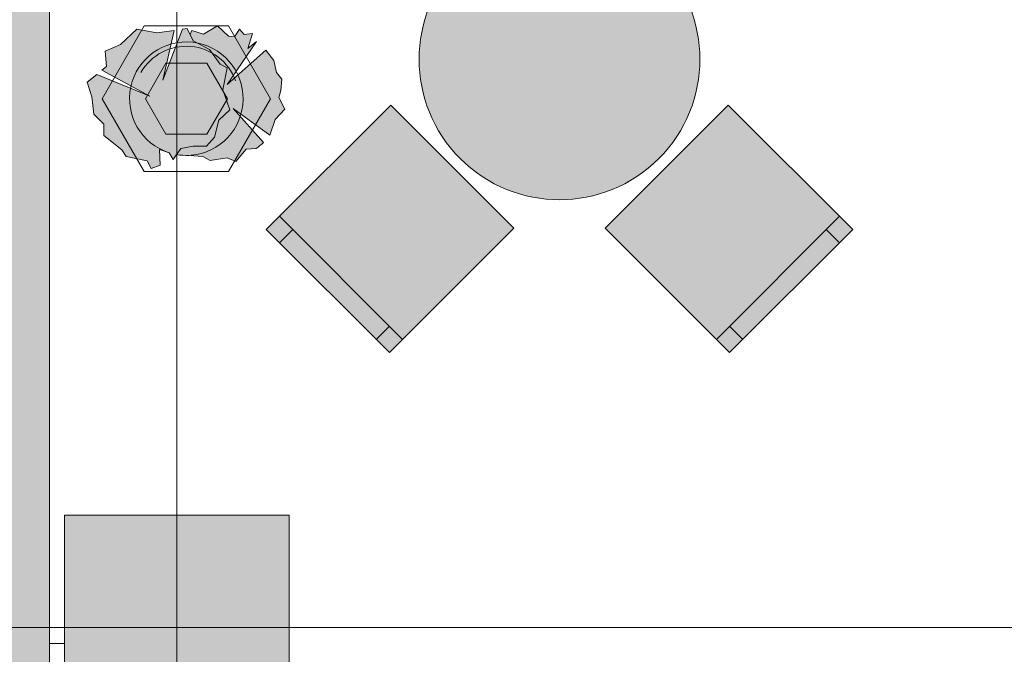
# Model space of a CAD drawing. Header units: millimetres. Extents: x -14761 to 157739, y -22400 to 107990.
# Tile 41 of 256: x 36030 to 38660, y 44929 to 46624. Entities that reach past the tile are written whole.
import ezdxf

# ---------------------------------------------------------------- set-up
doc = ezdxf.new("R2010")
doc.units = ezdxf.units.MM
doc.header["$MEASUREMENT"] = 0
doc.linetypes.add('Штриховая', pattern=[564.444447, 282.222223, -282.222223])
for name, color, linetype in [('Интерьер - Мебель', 7, 'Continuous'), ('Конструктив - Колонны', 7, 'Continuous'), ('Конструктив - Стены наружние фасад', 7, 'Continuous'), ('Элемент Модели - Зона', 7, 'Continuous'), ('Элемент Модели - Оси', 7, 'Continuous')]:
    doc.layers.add(name, color=color, linetype=linetype)

msp = doc.modelspace()

# ---------------------------------------------------------------- hatches: boundary and pattern name
at = {"layer": 'Интерьер - Мебель', "linetype": 'Continuous', "lineweight": 0, "true_color": 0xffffff}
for points in [[(37206.7, 46782.9, 1), (37737, 46252.6, 1)], [(36210, 46457), (36222.4, 46417.3), (36228.3, 46371.4), (36254.9, 46344.8), (36254.4, 46314), (36303.2, 46275.8), (36314.8, 46258.5), (36370.5, 46246.5), (36380.8, 46225.8), (36405, 46234.7), (36403.3, 46276.8), (36429.6, 46268.1), (36439.5, 46249.9), (36449, 46263.4, 0.055393), (36482.4, 46261.3), (36518.9, 46258.5), (36538.5, 46247.2), (36584.4, 46255.1), (36606.9, 46244.7), (36634.5, 46277.5), (36661.5, 46279.3, 0.037017), (36681.5, 46296.1), (36600, 46386.2), (36698.4, 46315), (36712.1, 46356.9), (36738, 46384.5), (36722.5, 46415.5), (36727.6, 46434.5), (36729.8, 46464.4), (36715.6, 46482.8), (36708.6, 46515.1), (36687.6, 46542.6), (36584.5, 46450.8), (36662.2, 46565.1), (36639.6, 46546.7), (36651.7, 46586.4), (36629.2, 46584), (36617.2, 46598.4), (36603.4, 46577.7), (36587.9, 46579.5), (36558.5, 46607.1), (36520.6, 46584.6), (36489.5, 46595), (36485.2, 46583.8), (36477.5, 46600.2), (36464.6, 46598.2), (36411.9, 46462.1), (36442.4, 46594.9), (36396.4, 46588.1), (36342.9, 46598.4), (36299.7, 46557), (36258.3, 46539.8), (36261.8, 46498.4), (36249.4, 46488.4), (36377.4, 46419), (36235.9, 46477.7)], [(37349.9, 46067), (37021.1, 46395.8), (36688.7, 46063.4), (37017.5, 45734.6)], [(37922.6, 46395.8), (37593.8, 46067), (37926.2, 45734.6), (38255, 46063.4)]]:
    msp.add_hatch(color=7, dxfattribs=at).paths.add_polyline_path(points)
at = {"layer": 'Конструктив - Колонны', "linetype": 'Continuous', "lineweight": 0, "true_color": 0x000000}
msp.add_hatch(color=18, dxfattribs=at).paths.add_polyline_path([(36150, 45300), (36150, 44700), (36750, 44700), (36750, 45300)])
at = {"layer": 'Конструктив - Стены наружние фасад', "linetype": 'Continuous', "lineweight": 0, "true_color": 0x000000}
msp.add_hatch(color=18, dxfattribs=at).paths.add_polyline_path([(35990, 53700), (35990, 42262.5), (36110, 42262.5), (36110, 53700)])

# ---------------------------------------------------------------- linework, layer by layer
at = {"color": 7, "linetype": 'Continuous', "lineweight": 15}
msp.add_lwpolyline([(36150, 45300), (36750, 45300), (36750, 44700), (36150, 44700)], close=True, dxfattribs=at)
at = {"layer": 'Интерьер - Мебель', "color": 7, "linetype": 'Continuous', "lineweight": 15}
for p, q in [((36362.7, 46607.5), (36250.2, 46412.7)), ((36587.7, 46607.5), (36362.7, 46607.5)), ((36700.2, 46412.7), (36587.7, 46607.5)), ((36493, 46567.4), (36477.5, 46600.2)), ((36536.6, 46543.8), (36493, 46567.4)), ((36565.3, 46504.6), (36536.6, 46543.8)), ((36365.7, 46412.7), (36420.5, 46507.5)), ((36420.5, 46507.5), (36530, 46507.5)), ((36530, 46507.5), (36584.8, 46412.7)), ((36584.4, 46494.9), (36565.3, 46504.6)), ((36572.4, 46436.2), (36584.4, 46494.9)), ((36591.3, 46382.8), (36572.4, 46436.2)), ((36250.2, 46412.7), (36362.7, 46217.8)), ((36420.5, 46317.8), (36365.7, 46412.7)), ((36584.8, 46412.7), (36530, 46317.8)), ((36587.7, 46217.8), (36700.2, 46412.7)), ((36562, 46355.2), (36591.3, 46382.8)), ((36550.3, 46309.8), (36562, 46355.2)), ((36530, 46317.8), (36420.5, 46317.8)), ((36550.3, 46309.8), (36529.2, 46286.1)), ((36439.5, 46249.9), (36460.2, 46279.2)), ((36460.2, 46279.2), (36493, 46286.1)), ((36493, 46286.1), (36529.2, 46286.1)), ((36362.7, 46217.8), (36587.7, 46217.8)), ((37052.9, 45770), (36724.1, 46098.8)), ((38219.6, 46098.8), (37890.8, 45770)), ((36759.4, 46063.4), (36724.1, 46028.1)), ((38184.2, 46063.4), (38219.6, 46028.1)), ((37017.5, 45805.3), (36982.2, 45770)), ((37926.2, 45805.3), (37961.5, 45770))]:
    msp.add_line(p, q, dxfattribs=at)
at = {"layer": 'Интерьер - Мебель', "color": 7, "linetype": 'Continuous', "lineweight": 15, "flags": 128}
for points in [[(37206.7, 46782.9, 1), (37737, 46252.6, 1)], [(36449, 46263.4), (36439.5, 46249.9), (36429.6, 46268.1), (36403.3, 46276.8), (36405, 46234.7), (36380.8, 46225.8), (36370.5, 46246.5), (36314.8, 46258.5), (36303.2, 46275.8), (36254.4, 46314), (36254.9, 46344.8), (36228.3, 46371.4), (36222.4, 46417.3), (36210, 46457), (36235.9, 46477.7), (36377.4, 46419), (36249.4, 46488.4), (36261.8, 46498.4), (36258.3, 46539.8), (36299.7, 46557), (36342.9, 46598.4), (36396.4, 46588.1), (36442.4, 46594.9), (36411.9, 46462.1), (36464.6, 46598.2), (36477.5, 46600.2), (36485.2, 46583.8), (36489.5, 46595), (36520.6, 46584.6), (36558.5, 46607.1), (36587.9, 46579.5), (36603.4, 46577.7), (36617.2, 46598.4), (36629.2, 46584), (36651.7, 46586.4), (36639.6, 46546.7), (36662.2, 46565.1), (36584.5, 46450.8), (36687.6, 46542.6), (36708.6, 46515.1), (36715.6, 46482.8), (36729.8, 46464.4), (36727.6, 46434.5), (36722.5, 46415.5), (36738, 46384.5), (36712.1, 46356.9), (36698.4, 46315), (36600, 46386.2), (36681.5, 46296.1, -0.037017), (36661.5, 46279.3), (36634.5, 46277.5), (36606.9, 46244.7), (36584.4, 46255.1), (36538.5, 46247.2), (36518.9, 46258.5), (36482.4, 46261.3, -0.055393), (36449, 46263.4)]]:
    msp.add_lwpolyline(points, format="xyb", close=True, dxfattribs=at)
for points in [[(37349.9, 46067), (37021.1, 46395.8), (36688.7, 46063.4), (37017.5, 45734.6)], [(37922.6, 46395.8), (37593.8, 46067), (37926.2, 45734.6), (38255, 46063.4)]]:
    msp.add_lwpolyline(points, close=True, dxfattribs=at)
at = {"layer": 'Интерьер - Мебель', "color": 7, "linetype": 'Continuous', "lineweight": 15}
for centre, radius, start, end in [((36475.2, 46412.7), 151.6, 274.7103, 252.4577), ((36475.2, 46412.7), 140, 20, 150.0001), ((36558.5, 46422.4), 176.3, 305.7355, 314.2152), ((36475.2, 46412.7), 151.6, 260.0315, 272.7136)]:
    msp.add_arc(centre, radius, start, end, dxfattribs=at)
at = {"layer": 'Конструктив - Колонны', "color": 7, "linetype": 'Continuous', "lineweight": 15}
for p, q in [((36450, 45080), (36450, 45380)), ((36370, 45000), (36070, 45000)), ((36530, 45000), (36830, 45000))]:
    msp.add_line(p, q, dxfattribs=at)
at = {"layer": 'Конструктив - Колонны', "color": 7, "linetype": 'Continuous', "lineweight": 15, "flags": 128}
msp.add_lwpolyline([(36150, 45300), (36150, 44700)], dxfattribs=at)
at = {"layer": 'Конструктив - Колонны', "color": 7, "linetype": 'Continuous', "lineweight": 15}
msp.add_point((36450, 45000), dxfattribs=at)
at = {"layer": 'Конструктив - Стены наружние фасад', "color": 7, "linetype": 'Continuous', "lineweight": 15, "flags": 128}
for points in [[(36110, 45305), (36110, 53688)], [(36110, 44700), (36110, 45300)]]:
    msp.add_lwpolyline(points, dxfattribs=at)
at = {"layer": 'Элемент Модели - Зона', "color": 7, "linetype": 'Штриховая', "lineweight": 15, "flags": 128}
for points in [[(36150, 44957.4), (36110, 44957.4), (36110, 36320), (41880.3, 36320), (41880.3, 39141.6), (45142.5, 42405.1), (45156.7, 42391), (45156.7, 42420), (63300, 42420), (63300, 42400), (77399.7, 42400), (77399.7, 42420), (114081.4, 42420), (117316.7, 39176.5), (117320.1, 38841.9), (117320.1, 36305), (117360, 36305), (117360, 34300), (117120, 34300), (117120, 35700), (116700, 35700), (116700, 36100), (108300, 36100), (108300, 35700), (107700, 35700), (107700, 36100), (99320, 36100), (99320, 26970), (107700, 26970), (107700, 27650), (108300, 27650), (108300, 26460), (112380, 26460), (112380, 27370), (112500, 27370), (112500, 21180.1), (117120, 21180.1), (117120, 26250), (116650, 26250), (116650, 27750), (117120, 27750), (117120, 32800), (117360, 32800), (117360, 20150.1), (117120, 20150.1), (117120, 20940.1), (99320, 20940.1), (99320, 14650.1), (117120, 14650.1), (117120, 17700.1), (116700.1, 17700.1), (116700.1, 18325.6), (117120, 18325.6), (117120, 18650.1), (117360, 18650.1), (117360, 18320.1), (120850, 18320.1), (120850, 37205.1), (120238.9, 37205.1), (120238.9, 45000), (125700, 45000), (125700, 45300), (126300, 45300), (126300, 45000), (141025, 45000), (141025, 45100), (140125, 45100), (140125, 47500), (132700, 47500), (132700, 53680), (130530, 53680), (130530, 54300), (129182.9, 54300), (126300, 54300), (126300, 53700), (125700, 53700), (125700, 54212.5), (124799.8, 54212.5), (117300, 54212.5), (117300, 53700), (116700, 53700), (116700, 54212.5), (108300, 54212.5), (108300, 53700), (107700, 53700), (107700, 54212.5), (99300, 54212.5), (99300, 53700), (98700, 53700), (98700, 54212.5), (90650, 54212.5), (90650, 53700), (90050, 53700), (89950, 53700), (89950, 48632.8), (77450.1, 48632.8), (77450.1, 53800), (77450.1, 61690), (77460.1, 61690), (77460.1, 67850), (74720, 67850), (74720, 59730), (73964.5, 59730), (73964.5, 54212), (72300.1, 54212), (72300.1, 53700), (71700.1, 53700), (71700.1, 54212), (63300, 54212), (63300, 53700), (62700, 53700), (62700, 54212), (61025, 54212), (61025, 46500), (61025, 45000), (54300, 45000), (54300, 44700), (53700, 44700), (53700, 45000), (45300, 45000), (45300, 44700), (44700, 44700), (44700, 45000), (36750, 45000), (36750, 44700), (36150, 44700)], [(36110, 45157.4), (36110, 44957.4), (36150, 44957.4), (36150, 45300), (36750, 45300), (36750, 45000), (44700, 45000), (44700, 45300), (45300, 45300), (45300, 45000), (53700, 45000), (53700, 45300), (54300, 45300), (54300, 44957.4), (61025, 44957.4), (61025, 54212.5), (61035.5, 54212.5), (61035.5, 59730), (60580, 59730), (60580, 63080), (60300, 63080), (60300, 63320), (62680, 63320), (62680, 64500), (55920, 64500), (55920, 63320), (58800, 63320), (58800, 63080), (58000, 63080), (58000, 52600), (48600, 52600), (48600, 53700), (36110, 53700), (36110, 53650)]]:
    msp.add_lwpolyline(points, close=True, dxfattribs=at)
at = {"layer": 'Элемент Модели - Оси', "color": 7, "linetype": 'Continuous', "lineweight": 15}
for p, q in [((36450, 92200), (36450, -1975)), ((-12760.6, 45000), (155650, 45000))]:
    msp.add_line(p, q, dxfattribs=at)

doc.saveas('drawing.dxf')
